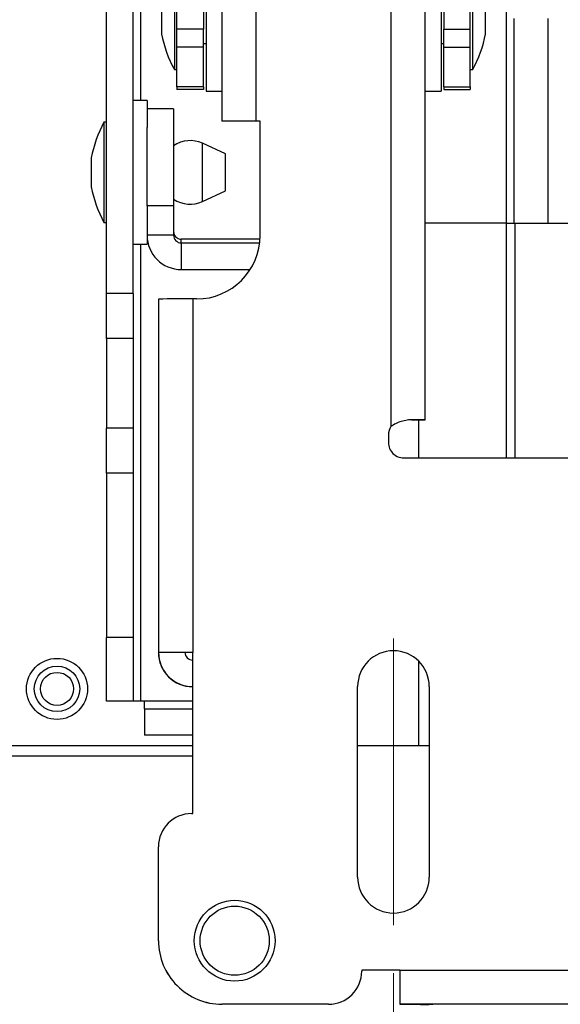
# Paper-space layout 'Sheet2' of a CAD drawing. Header units: millimetres. Extents: x 0 to 1118, y 0 to 864.
# Tile 52 of 232: x 326 to 344, y 298 to 331. Entities that reach past the tile are written whole.
import ezdxf

# ---------------------------------------------------------------- set-up
doc = ezdxf.new("R2010")
doc.units = ezdxf.units.MM
doc.linetypes.add('CENTERX2', pattern=[20.32, 12.7, -2.54, 2.54, -2.54])
doc.styles.add('SLDTEXTSTYLE0', font='arial.ttf', dxfattribs={"width": 0.948})
doc.dimstyles.new('SLDDIMSTYLE1', dxfattribs={"dimtxt": 5.650301, "dimasz": 4.572, "dimexe": 0, "dimexo": 0.0625, "dimgap": 1.412575, "dimtad": 0, "dimtih": 1, "dimtoh": 1, "dimdec": 1, "dimlfac": 3, "dimrnd": 1e-09, "dimzin": 12, "dimdsep": 46, "dimtxsty": 'SLDTEXTSTYLE0', "dimsah": 1, "dimcen": 0.09, "dimadec": 0, "dimazin": 3, "dimtfac": 1, "dimtofl": 0, "dimtmove": 0, "dimatfit": 3, "dimfxl": 1, "dimfrac": 2, "dimtolj": 1, "dimtzin": 12, "dimarcsym": 0})

# ---------------------------------------------------------------- blocks, each defined once
blk = doc.blocks.new('_D_2')
at = {"color": 7, "linetype": 'Continuous', "lineweight": 0}
for p, q in [((338.327, 299.309), (338.327, 255.748)), ((497.077, 299.309), (497.077, 255.748)), ((338.327, 257.349), (405.413, 257.349)), ((497.077, 257.349), (429.99, 257.349))]:
    blk.add_line(p, q, dxfattribs=at)
for points in [[(338.327, 257.349), (342.899, 256.587), (342.899, 258.111)], [(497.077, 257.349), (492.505, 258.111), (492.505, 256.587)]]:
    blk.add_solid(points, dxfattribs=at)
at = {"color": 7, "linetype": 'Continuous', "lineweight": 0, "char_height": 5.8208, "attachment_point": 1, "style": 'SLDTEXTSTYLE0'}
for s, insert in [('476.3', (408, 264.852)), ('(18.75)', (405.413, 256.175))]:
    blk.add_mtext(s, dxfattribs=dict(at, insert=insert))

psp = doc.layouts.new('Sheet2')

# ---------------------------------------------------------------- linework, layer by layer
at = {"color": 7, "linetype": 'Continuous', "lineweight": 30}
for p, q in [((338.2453, 440.5161), (338.2453, 317.5223)), ((339.3849, 317.7487), (339.3849, 440.5154)), ((328.7626, 321.9547), (328.7626, 416.9406)), ((329.6482, 321.9547), (329.6482, 416.9406)), ((333.7512, 327.6978), (333.7512, 400.1916)), ((332.6115, 400.1717), (332.6115, 327.6971)), ((342.0942, 324.2953), (342.0942, 376.7886)), ((332.0824, 333.4729), (332.0824, 328.6893)), ((331.024, 332.749), (331.024, 329.4132)), ((331.1087, 330.7614), (331.1087, 332.3756)), ((331.9943, 332.3756), (331.9943, 330.7614)), ((340.0021, 332.3756), (340.0021, 330.7614)), ((340.8877, 330.7614), (340.8877, 332.3756)), ((340.9724, 329.4132), (340.9724, 332.4717)), ((330.5973, 331.5637), (330.5973, 330.5985)), ((339.914, 331.3477), (339.914, 328.6893)), ((341.3991, 330.5985), (341.3991, 331.4835)), ((342.3482, 324.2953), (342.3482, 331.111)), ((343.4878, 324.2953), (343.4878, 331.111)), ((331.9943, 330.7614), (331.1087, 330.7614)), ((331.1087, 330.1612), (331.1087, 330.7614)), ((331.9943, 330.1612), (331.9943, 330.7614)), ((340.0021, 330.7614), (340.8877, 330.7614)), ((340.0021, 330.1612), (340.0021, 330.7614)), ((340.8877, 330.1612), (340.8877, 330.7614)), ((331.9943, 330.1612), (331.1087, 330.1612)), ((331.1087, 328.8401), (331.1087, 330.1612)), ((331.9943, 330.2874), (332.0824, 330.2874)), ((331.9943, 328.8401), (331.9943, 330.1612)), ((339.914, 330.2874), (340.0021, 330.2874)), ((340.0021, 330.1612), (340.8877, 330.1612)), ((340.0021, 328.8401), (340.0021, 330.1612)), ((340.8877, 328.8401), (340.8877, 330.1612)), ((331.024, 329.4132), (331.1087, 329.4132)), ((340.8877, 329.4132), (340.9724, 329.4132)), ((331.9943, 328.8401), (331.1087, 328.8401)), ((331.1087, 328.8401), (331.1087, 328.7511)), ((331.9943, 328.7511), (331.1087, 328.7511)), ((331.9943, 328.8401), (331.9943, 328.7511)), ((332.0824, 328.6893), (332.6115, 328.6893)), ((339.3849, 328.6893), (339.914, 328.6893)), ((340.0021, 328.8401), (340.8877, 328.8401)), ((340.0021, 328.8401), (340.0021, 328.7511)), ((340.0021, 328.7511), (340.8877, 328.7511)), ((340.8877, 328.8401), (340.8877, 328.7511)), ((330.1147, 328.3805), (329.6482, 328.3805)), ((330.1147, 328.3805), (330.1147, 327.4834)), ((331.0003, 328.1055), (330.1147, 328.1055)), ((331.0003, 328.1055), (331.0003, 324.8692)), ((333.4972, 327.6971), (332.6115, 327.6971)), ((332.6115, 327.6971), (332.6115, 327.6942)), ((333.4972, 327.6942), (332.6115, 327.6942)), ((333.4972, 327.6971), (333.4972, 327.6942)), ((333.8815, 327.6978), (333.7512, 327.6978)), ((333.7512, 327.6972), (333.7512, 327.6978)), ((333.8815, 327.6972), (333.7512, 327.6972)), ((333.8815, 323.8878), (333.8815, 327.6978)), ((328.7626, 327.6566), (328.6779, 327.6566)), ((328.6779, 327.6566), (328.6779, 324.3207)), ((330.1147, 324.8692), (330.1147, 327.4834)), ((332.725, 326.6067), (331.9567, 326.9581)), ((328.2512, 326.4712), (328.2512, 325.506)), ((332.725, 325.7507), (332.725, 326.6067)), ((332.725, 325.3706), (332.725, 325.7507)), ((331.9567, 325.0191), (332.725, 325.3706)), ((331.0003, 324.8692), (330.1147, 324.8692)), ((330.1147, 324.8692), (330.1147, 323.8923)), ((331.0003, 324.8692), (331.0003, 323.8923)), ((328.6779, 324.3207), (328.7626, 324.3207)), ((342.0942, 324.2953), (339.3849, 324.2953)), ((342.0942, 324.2953), (342.3482, 324.2953)), ((342.3482, 324.2953), (343.4878, 324.2953)), ((343.4878, 324.2953), (344.2922, 324.2953)), ((330.1147, 323.8923), (330.1147, 323.5968)), ((331.0003, 323.8923), (330.1147, 323.8923)), ((331.2543, 323.6383), (331.2543, 323.761)), ((333.8777, 323.761), (331.2543, 323.761)), ((329.6482, 323.5968), (330.1147, 323.5968)), ((331.2543, 323.6383), (331.2543, 322.7529)), ((331.2543, 323.6383), (333.8668, 323.6383)), ((331.2543, 322.7529), (333.5516, 322.7529)), ((329.6482, 321.9547), (328.7626, 321.9547)), ((328.7626, 320.458), (328.7626, 321.9547)), ((329.6482, 321.9547), (329.6482, 320.458)), ((330.4949, 321.7704), (330.4949, 309.9983)), ((331.6345, 321.7711), (331.6345, 309.9991)), ((331.7649, 321.7711), (331.6345, 321.7711)), ((329.6482, 320.458), (328.7626, 320.458)), ((328.7626, 320.458), (328.7626, 317.4646)), ((329.6482, 320.458), (329.6482, 317.4646)), ((338.2453, 317.5217), (338.2453, 317.5223)), ((338.9323, 317.7458), (339.3849, 317.7458)), ((339.1758, 316.4795), (339.1758, 317.7458)), ((339.3849, 317.7458), (339.3849, 317.7487)), ((329.6482, 317.4646), (328.7626, 317.4646)), ((328.7626, 315.9679), (328.7626, 317.4646)), ((329.6482, 317.4646), (329.6482, 315.9679)), ((338.1606, 317.2415), (338.1606, 316.9875)), ((338.6686, 316.4795), (356.8474, 316.4795)), ((329.6482, 315.9679), (328.7626, 315.9679)), ((328.7626, 315.9679), (328.7626, 310.4946)), ((329.6482, 315.9679), (329.6482, 310.4946)), ((329.6482, 310.4946), (328.7626, 310.4946)), ((328.7626, 308.378), (328.7626, 310.4946)), ((329.6482, 310.4946), (329.6482, 308.378)), ((331.3805, 309.9983), (330.4949, 309.9983)), ((330.4949, 309.9983), (330.4949, 309.9974)), ((331.3805, 309.9974), (330.4949, 309.9974)), ((330.4949, 309.9946), (330.4949, 309.9974)), ((330.4949, 309.9946), (330.4949, 309.9935)), ((330.4949, 309.9926), (330.4949, 309.9935)), ((331.3805, 309.9974), (331.3805, 309.9983)), ((331.6345, 304.6261), (331.6345, 309.9991)), ((339.1758, 306.8829), (339.1758, 309.6979)), ((337.1327, 302.5095), (337.1327, 308.8595)), ((339.5203, 308.8595), (339.5203, 302.5095)), ((329.6482, 308.378), (328.7626, 308.378)), ((329.9022, 308.378), (329.6482, 308.378)), ((330.0326, 308.378), (329.9022, 308.378)), ((330.0326, 308.3746), (330.0326, 308.378)), ((330.0326, 308.1206), (330.0326, 308.3746)), ((330.0326, 308.1206), (330.0326, 307.235)), ((330.0326, 308.1206), (331.6345, 308.1206)), ((331.6347, 307.235), (330.0326, 307.235)), ((339.1758, 306.8829), (337.1327, 306.8829)), ((339.5203, 306.8829), (339.1758, 306.8829)), ((322.4449, 306.5496), (331.6345, 306.5496)), ((331.5955, 304.6261), (331.6345, 304.6261)), ((330.4949, 300.3928), (330.4949, 303.5255)), ((330.4949, 300.3922), (330.4949, 300.3928)), ((338.5382, 299.4158), (337.2682, 299.4158)), ((337.2682, 299.4158), (337.2682, 299.3768)), ((338.5382, 299.4152), (337.2682, 299.4152)), ((337.2682, 299.3762), (337.2682, 299.3768)), ((338.5382, 299.4158), (496.8649, 299.4158)), ((338.5382, 299.4158), (338.5382, 298.2754)), ((336.1675, 298.2761), (332.6115, 298.2761)), ((332.6115, 298.2756), (332.6115, 298.2761)), ((336.1675, 298.2756), (332.6115, 298.2756)), ((336.1675, 298.2756), (336.1675, 298.2761)), ((496.8649, 298.2754), (338.5382, 298.2754)), ((338.5382, 298.2741), (338.5382, 298.2754))]:
    psp.add_line(p, q, dxfattribs=at)
at = {"color": 8, "linetype": 'Continuous', "lineweight": 30}
for p, q in [((329.9022, 328.3805), (329.9022, 376.7886)), ((331.9567, 325.6153), (331.9567, 326.9581)), ((331.9567, 325.0191), (331.9567, 325.6153)), ((342.0796, 324.2953), (342.0796, 316.4795)), ((342.3683, 324.2953), (342.3683, 316.4795)), ((329.9022, 308.378), (329.9022, 323.5968)), ((338.9686, 317.7487), (339.3849, 317.7487)), ((331.6345, 308.3746), (330.0326, 308.3746)), ((331.6345, 306.8829), (322.4449, 306.8829))]:
    psp.add_line(p, q, dxfattribs=at)
at = {"color": 7, "linetype": 'CENTERX2', "lineweight": 0}
psp.add_line((338.3265, 300.9093), (338.3265, 310.4597), dxfattribs=at)
at = {"color": 7, "linetype": 'Continuous', "lineweight": 30}
for centre, radius in [((327.1116, 308.7829), 1.0167), ((327.1116, 308.7829), 0.7562), ((327.1116, 308.7829), 0.55), ((333.0349, 300.3928), 1.3476), ((333.0349, 300.3928), 1.1515)]:
    psp.add_circle(centre, radius, dxfattribs=at)
for centre, radius, start, end in [((334.7494, 331.4239), 4.2333, 191.24319, 208.35764), ((337.247, 331.4239), 4.2333, 331.64236, 348.75681), ((333.4629, -97.3454), 425.0433, 89.961149, 90.114768), ((333.686, 234.7132), 92.984, 89.959841, 90.11635), ((332.4033, 325.6458), 4.2333, 151.64236, 168.75681), ((331.549, 326.0669), 0.98, 65.4183, 124.04737), ((332.4033, 326.3314), 4.2333, 191.24319, 208.35764), ((331.549, 325.9103), 0.98, 235.95263, 294.5817), ((331.2542, 323.8924), 1.1395, 180.00528, 270.00521), ((331.2543, 324.015), 0.254, 180.00701, 270.0042), ((331.2543, 323.8923), 0.254, 180.00766, 270.00466), ((331.7649, 323.8878), 2.1167, 270.00016, 359.99997), ((331.3518, -111.6667), 433.4379, 89.962636, 90.113281), ((338.6686, 317.2415), 0.508, 146.44369, 180.0002), ((338.6686, 317.2409), 0.508, 146.44369, 180.0002), ((339.038, 216.6641), 101.0852, 89.803376, 90.035176), ((338.6686, 316.9875), 0.508, 179.9994, 270.00004), ((331.3472, -116.4357), 426.4349, 89.961399, 90.114518), ((331.6345, 309.9974), 1.1396, 180.00016, 269.99984), ((331.6345, 309.9946), 1.1396, 180.00016, 269.99984), ((331.6345, 309.9935), 1.1396, 179.99966, 270.00034), ((331.6345, 309.9926), 1.1396, 179.99966, 270.00034), ((331.5724, 212.3657), 97.6328, 89.963567, 90.112624), ((331.6345, 309.9974), 0.254, 180.00051, 269.99837), ((338.3265, 308.8595), 1.1938, 0.00027, 179.99973), ((338.3265, 308.8589), 1.1938, 0.00027, 179.99973), ((331.5955, 303.5255), 1.1007, 90.00009, 179.99965), ((338.3265, 302.5095), 1.1938, 180.00019, 359.99981), ((332.6115, 300.3928), 2.1167, 179.99989, 270.00011), ((332.6115, 300.3922), 2.1167, 179.99989, 270.00011), ((336.1675, 299.3768), 1.1007, 270.00009, 0.00017), ((336.1675, 299.3762), 1.1007, 270.00009, 0.00017), ((339.3676, 716.1227), 417.8495, 269.886271, 270.037195)]:
    psp.add_arc(centre, radius, start, end, dxfattribs=at)
psp.add_open_spline([(338.9759, 317.7493), (338.9134, 317.7465), (338.791, 317.741), (338.5894, 317.6951), (338.4009, 317.6282), (338.2949, 317.556), (338.2453, 317.5223)], degree=3, knots=[0, 0, 0, 0, 0.277219, 0.5426965, 0.786146, 1, 1, 1, 1], dxfattribs=at)

# ---------------------------------------------------------------- dimensions: what is measured, and where the dimension line sits
at = {"color": 7, "linetype": 'Continuous', "lineweight": 0}
dim = psp.add_linear_dim(base=(497.0765436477, 257.3486519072), p1=(338.3265436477, 300.9092822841), p2=(497.0765436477, 300.9092822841), text='<>\\P(18.75)', dimstyle='SLDDIMSTYLE1', dxfattribs=at)
dim.commit()
dim.dimension.update_dxf_attribs({"geometry": '_D_2', "text_midpoint": (417.7015436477, 257.3486519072), "dimtype": 160})

doc.saveas('drawing.dxf')
